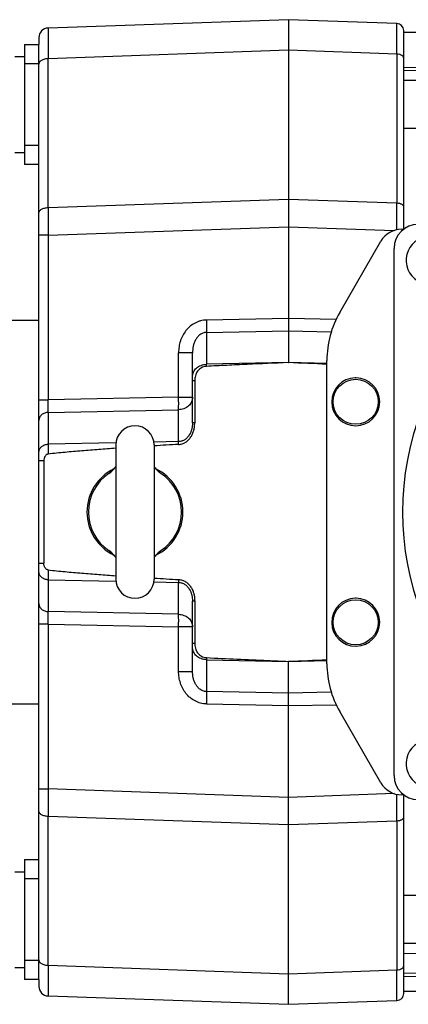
# Model space of a CAD drawing. Extents: x -920 to 1181, y 8 to 1306.
# Tile 2 of 19: x -474 to -393, y 174 to 379. Entities that reach past the tile are written whole.
import ezdxf

# ---------------------------------------------------------------- set-up
doc = ezdxf.new("R2010")
doc.units = 0
doc.header["$LTSCALE"] = 65.395
doc.layers.get('0').update_dxf_attribs({"linetype": 'CONTINUOUS'})

msp = doc.modelspace()

# ---------------------------------------------------------------- linework, layer by layer
at = {"color": 6, "linetype": 'CONTINUOUS'}
for p, q in [((-417.65, 378.96), (-467.72, 377.21)), ((-417.65, 378.96), (-417.65, 307.42)), ((-395.1, 378.18), (-417.65, 378.96)), ((-393.65, 335.26), (-393.65, 376.68)), ((-241.48, 376.26), (-393.65, 376.26)), ((-469.65, 375.22), (-469.65, 373.76)), ((-474.65, 371.29), (-472.65, 371.29)), ((-469.65, 182.05), (-469.65, 370.48)), ((-271.65, 366.29), (-393.65, 366.29)), ((-271.65, 356.29), (-393.65, 356.29)), ((-474.65, 351.29), (-472.65, 351.29)), ((-394.07, 335.26), (-393.65, 335.26)), ((-406.98, 317.9), (-398.4, 332.76)), ((-395.65, 221.26), (-395.65, 331.26)), ((-483.65, 316.26), (-469.65, 316.26)), ((-437.65, 294.88), (-437.65, 309.5)), ((-417.69, 307.42), (-417.65, 307.42)), ((-417.62, 307.42), (-417.65, 307.42)), ((-437.2, 303.61), (-437.2, 294.88)), ((-453.65, 290.26), (-453.65, 262.26)), ((-445.65, 290.26), (-445.65, 262.26)), ((-468.63, 286.95), (-468.63, 265.58)), ((-437.65, 243.02), (-437.65, 257.65)), ((-437.2, 257.65), (-437.2, 248.92)), ((-417.69, 245.11), (-417.65, 245.11)), ((-417.65, 173.56), (-417.65, 245.11)), ((-417.62, 245.11), (-417.65, 245.11)), ((-483.65, 236.26), (-469.65, 236.26)), ((-398.4, 219.76), (-406.98, 234.62)), ((-393.65, 217.26), (-394.07, 217.26)), ((-393.65, 175.85), (-393.65, 217.26)), ((-474.65, 201.23), (-472.65, 201.23)), ((-271.65, 196.23), (-393.65, 196.23)), ((-271.65, 186.23), (-393.65, 186.23)), ((-474.65, 181.23), (-472.65, 181.23)), ((-469.65, 178.76), (-469.65, 177.31)), ((-467.72, 175.31), (-417.65, 173.56)), ((-241.48, 176.26), (-393.65, 176.26)), ((-417.65, 173.56), (-395.1, 174.35))]:
    msp.add_line(p, q, dxfattribs=at)
at = {"color": 7, "linetype": 'CONTINUOUS'}
for p, q in [((-472.65, 373.76), (-472.65, 348.76)), ((-472.65, 373.76), (-469.65, 373.76)), ((-469.65, 370.48), (-469.65, 373.76)), ((-469.65, 348.76), (-472.65, 348.76)), ((-472.65, 203.76), (-472.65, 178.76)), ((-472.65, 203.76), (-469.65, 203.76)), ((-469.65, 178.76), (-469.65, 182.05)), ((-469.65, 178.76), (-472.65, 178.76))]:
    msp.add_line(p, q, dxfattribs=at)
at = {"color": 9, "linetype": 'CONTINUOUS'}
for p, q in [((-417.65, 372.58), (-467.75, 370.83)), ((-395.08, 371.79), (-417.65, 372.58)), ((-395.08, 371.79), (-395.08, 340.73)), ((-469.65, 369.76), (-472.65, 369.76)), ((-467.75, 339.77), (-467.75, 370.83)), ((-472.65, 352.76), (-469.65, 352.76)), ((-467.75, 339.77), (-417.65, 341.52)), ((-417.65, 341.52), (-395.08, 340.73)), ((-467.72, 334.04), (-417.65, 335.78)), ((-417.65, 335.78), (-395.62, 335.01)), ((-467.72, 334.04), (-469.65, 334.04)), ((-467.72, 334.04), (-467.72, 299.64)), ((-417.65, 316.65), (-434.76, 316.31)), ((-407.74, 316.45), (-417.65, 316.65)), ((-434.76, 313.71), (-417.65, 314.06)), ((-434.76, 313.71), (-434.76, 307.07)), ((-417.65, 314.06), (-408.74, 313.88)), ((-440.55, 300.19), (-440.55, 309.5)), ((-437.65, 309.5), (-440.55, 309.5)), ((-417.69, 307.42), (-434.76, 307.07)), ((-409.65, 307.26), (-417.62, 307.42)), ((-437.2, 303.61), (-437.65, 303.61)), ((-440.55, 300.19), (-467.72, 299.64)), ((-440.55, 300.19), (-437.65, 300.19)), ((-469.65, 299.64), (-467.72, 299.64)), ((-467.72, 297.05), (-440.55, 297.6)), ((-467.72, 297.05), (-467.72, 290.41)), ((-440.55, 290.96), (-440.55, 297.6)), ((-437.2, 294.88), (-437.65, 294.88)), ((-453.63, 290.69), (-467.72, 290.41)), ((-440.55, 290.96), (-445.7, 290.85)), ((-468.63, 286.95), (-469.65, 286.95)), ((-469.65, 265.58), (-468.63, 265.58)), ((-467.72, 262.12), (-467.72, 255.48)), ((-467.72, 262.12), (-453.63, 261.83)), ((-445.7, 261.67), (-440.55, 261.57)), ((-440.55, 254.93), (-440.55, 261.57)), ((-437.2, 257.65), (-437.65, 257.65)), ((-440.55, 254.93), (-467.72, 255.48)), ((-467.72, 252.88), (-469.65, 252.88)), ((-467.72, 252.88), (-467.72, 218.49)), ((-467.72, 252.88), (-440.55, 252.33)), ((-440.55, 243.02), (-440.55, 252.33)), ((-437.65, 252.33), (-440.55, 252.33)), ((-437.65, 248.92), (-437.2, 248.92)), ((-434.76, 245.45), (-434.76, 238.81)), ((-434.76, 245.45), (-417.69, 245.11)), ((-417.62, 245.11), (-409.65, 245.27)), ((-440.55, 243.02), (-437.65, 243.02)), ((-417.65, 238.47), (-434.76, 238.81)), ((-408.74, 238.65), (-417.65, 238.47)), ((-434.76, 236.22), (-417.65, 235.87)), ((-417.65, 235.87), (-407.74, 236.07)), ((-469.65, 218.49), (-467.72, 218.49)), ((-417.65, 216.74), (-467.72, 218.49)), ((-395.62, 217.51), (-417.65, 216.74)), ((-467.75, 181.7), (-467.75, 212.75)), ((-417.65, 211.01), (-467.75, 212.75)), ((-395.08, 211.79), (-417.65, 211.01)), ((-395.08, 211.79), (-395.08, 180.74)), ((-469.65, 199.76), (-472.65, 199.76)), ((-472.65, 182.76), (-469.65, 182.76)), ((-467.75, 181.7), (-417.65, 179.95)), ((-417.65, 179.95), (-395.08, 180.74))]:
    msp.add_line(p, q, dxfattribs=at)
at = {"color": 2, "linetype": 'CONTINUOUS'}
msp.add_line((-409.65, 244.62), (-409.65, 307.9), dxfattribs=at)
at = {"color": 9, "linetype": 'CONTINUOUS'}
for centre in [(-403.65, 299.26), (-403.65, 253.26)]:
    msp.add_circle(centre, 4.7, dxfattribs=at)
for centre, radius, start, end in [((-395.15, 376.68), 1.5, 0.195, 88), ((-467.65, 375.22), 2, 92, 180), ((677.66, 342.37), 1145.41, 180.12984, 180.41678), ((-2072.95, 343.87), 1677.87, 359.7024, 359.89288), ((-451.07, 279.88), 5.97, 124.3454, 126.6895), ((-448.24, 272.65), 5.97, 304.3454, 306.6895), ((798.12, 209.58), 1265.87, 179.59688, 179.85651), ((-1912.79, 209.22), 1517.71, 0.09707, 0.30765), ((-467.65, 177.31), 2, 180, 268), ((-395.15, 175.85), 1.5, 272, 360)]:
    msp.add_arc(centre, radius, start, end, dxfattribs=at)
at = {"color": 6, "linetype": 'CONTINUOUS'}
for centre, radius, start, end in [((-395.15, 376.68), 1.5, 0, 0.195), ((430.73, -45022.82), 45399.25, 90.882572, 91.040472), ((428.87, -45309.04), 45684.74, 90.876366, 91.031634), ((-394.07, 330.26), 5, 90, 150), ((-390.65, 331.26), 5, 90, 180), ((-389.65, 307.9), 20, 150, 180), ((-335.65, 276.26), 58.25, 135.8853, 224.1147), ((-497.26, -1670.27), 1979.29, 87.46312, 87.6939), ((-403.65, 299.26), 5, 91.3418, 270), ((-403.65, 299.26), 5, 270, 89.1251), ((-449.65, 290.26), 4, 0, 180), ((-381.55, -796.82), 1088.77, 93.10738, 93.37562), ((-449.65, 276.26), 9.7, 123.8869, 236.1131), ((-457.68, 288.21), 4.69, 303.9408, 310.6646), ((-441.63, 288.21), 4.69, 229.3352, 236.0596), ((-449.65, 276.26), 9.7, 303.8869, 56.1131), ((-457.68, 264.32), 4.69, 49.3351, 56.0596), ((-441.63, 264.32), 4.69, 123.9408, 130.6646), ((-449.65, 262.26), 4, 180, 360), ((-381.55, 1349.28), 1088.7, 266.62437, 266.89263), ((-403.65, 253.26), 5, 91.3418, 270), ((-403.65, 253.26), 5, 271.3418, 89.1251), ((-497.26, 2222.81), 1979.3, 272.3061, 272.53688), ((-389.65, 244.62), 20, 180, 210), ((-390.65, 221.26), 5, 180, 270), ((-394.07, 222.26), 5, 210, 270), ((-1289.62, 47696.37), 47520.64, 271.080337, 271.20467), ((-928.9, 45295.53), 45118.65, 270.679717, 270.837879), ((-929.68, 44945.47), 44769.3, 270.686028, 270.849528)]:
    msp.add_arc(centre, radius, start, end, dxfattribs=at)
at = {"color": 2, "linetype": 'CONTINUOUS'}
for centre, radius, start, end in [((-388.15, 328.76), 5, 326.3077, 256.4239), ((-403.65, 299.26), 5, 89.1251, 91.3418), ((-449.65, 276.26), 10, 115.9051, 244.0939), ((-449.65, 276.26), 10, 295.9051, 64.0939), ((-403.65, 253.26), 5, 89.1251, 91.3418), ((-403.65, 253.26), 5, 270, 271.3418), ((-388.15, 223.76), 5, 103.5761, 33.6923)]:
    msp.add_arc(centre, radius, start, end, dxfattribs=at)
at = {"color": 9, "linetype": 'CONTINUOUS'}
for points, knots in [([(-395.08, 371.79), (-395.08, 372.26), (-395.08, 372.94), (-395.08, 373.83), (-395.08, 374.45), (-395.08, 375.02), (-395.08, 375.55), (-395.08, 376.03), (-395.08, 376.47), (-395.09, 376.86), (-395.09, 377.2), (-395.09, 377.45), (-395.09, 377.63), (-395.09, 377.74), (-395.09, 377.84), (-395.09, 377.93), (-395.1, 378), (-395.1, 378.06), (-395.1, 378.09), (-395.1, 378.11), (-395.1, 378.13), (-395.1, 378.15), (-395.1, 378.16), (-395.1, 378.17), (-395.1, 378.17), (-395.1, 378.17), (-395.1, 378.18), (-395.1, 378.18)], [0, 0, 0, 0, 0.220255, 0.322125, 0.417993, 0.507515, 0.59037, 0.666261, 0.734914, 0.796084, 0.849553, 0.895128, 0.914904, 0.932648, 0.948344, 0.961979, 0.97354, 0.983018, 0.986973, 0.990405, 0.993312, 0.995694, 0.997551, 0.998885, 0.999695, 0.999907, 1, 1, 1, 1]), ([(-467.72, 377.21), (-467.73, 377.21), (-467.73, 377.21), (-467.73, 377.21), (-467.73, 377.2), (-467.73, 377.19), (-467.73, 377.17), (-467.73, 377.15), (-467.73, 377.13), (-467.73, 377.09), (-467.73, 377.04), (-467.74, 376.97), (-467.74, 376.88), (-467.74, 376.78), (-467.74, 376.67), (-467.74, 376.49), (-467.74, 376.24), (-467.75, 375.9), (-467.75, 375.51), (-467.75, 375.07), (-467.75, 374.58), (-467.75, 374.06), (-467.75, 373.48), (-467.75, 372.87), (-467.75, 371.98), (-467.75, 371.3), (-467.75, 370.83)], [0, 0, 0, 0, 0.000319, 0.001137, 0.002476, 0.004337, 0.006722, 0.009632, 0.013066, 0.017023, 0.026504, 0.038069, 0.051706, 0.067404, 0.08515, 0.104927, 0.150503, 0.203971, 0.26514, 0.333791, 0.409677, 0.492527, 0.582043, 0.677904, 0.779764, 1, 1, 1, 1]), ([(-393.65, 370.93), (-393.65, 370.98), (-393.67, 371.1), (-393.76, 371.26), (-393.89, 371.41), (-394.07, 371.53), (-394.29, 371.64), (-394.62, 371.75), (-394.9, 371.78), (-395.08, 371.79)], [0, 0, 0, 0, 0.091098, 0.188383, 0.296221, 0.416564, 0.549293, 0.692764, 1, 1, 1, 1]), ([(-467.75, 370.83), (-468, 370.82), (-468.36, 370.77), (-468.81, 370.63), (-469.1, 370.49), (-469.34, 370.32), (-469.52, 370.12), (-469.63, 369.91), (-469.65, 369.76), (-469.65, 369.68)], [0, 0, 0, 0, 0.307233, 0.450703, 0.583433, 0.703776, 0.811615, 0.908901, 1, 1, 1, 1]), ([(-469.65, 338.63), (-469.65, 338.7), (-469.63, 338.85), (-469.52, 339.06), (-469.34, 339.26), (-469.1, 339.43), (-468.81, 339.57), (-468.36, 339.72), (-468, 339.76), (-467.75, 339.77)], [0, 0, 0, 0, 0.091098, 0.188383, 0.296221, 0.416564, 0.549293, 0.692765, 1, 1, 1, 1]), ([(-395.08, 340.73), (-394.9, 340.73), (-394.62, 340.69), (-394.29, 340.58), (-394.07, 340.48), (-393.89, 340.35), (-393.76, 340.2), (-393.67, 340.04), (-393.65, 339.93), (-393.65, 339.87)], [0, 0, 0, 0, 0.307233, 0.450703, 0.583432, 0.703776, 0.811614, 0.908901, 1, 1, 1, 1]), ([(-434.76, 316.31), (-434.97, 316.31), (-435.38, 316.27), (-435.98, 316.15), (-436.57, 315.96), (-437.32, 315.61), (-438.18, 315.03), (-439.04, 314.13), (-439.6, 313.26), (-439.96, 312.52), (-440.25, 311.75), (-440.49, 310.74), (-440.55, 309.91), (-440.55, 309.5)], [0, 0, 0, 0, 0.062509, 0.12502, 0.187535, 0.250054, 0.374927, 0.499852, 0.62482, 0.687377, 0.749936, 0.874963, 1, 1, 1, 1]), ([(-434.76, 316.31), (-434.75, 316.04), (-434.75, 315.53), (-434.74, 314.81), (-434.75, 314.21), (-434.75, 313.86), (-434.76, 313.71)], [0, 0, 0, 0, 0.308446, 0.594762, 0.830392, 1, 1, 1, 1]), ([(-434.76, 313.71), (-434.88, 313.71), (-435.12, 313.69), (-435.47, 313.59), (-435.8, 313.44), (-436.2, 313.18), (-436.63, 312.76), (-437.02, 312.17), (-437.32, 311.54), (-437.58, 310.65), (-437.65, 309.96), (-437.65, 309.5)], [0, 0, 0, 0, 0.0645, 0.128975, 0.193229, 0.257136, 0.383549, 0.508589, 0.632537, 0.755674, 1, 1, 1, 1]), ([(-437.65, 304.48), (-437.65, 304.64), (-437.62, 304.98), (-437.45, 305.46), (-437.18, 305.91), (-436.82, 306.3), (-436.38, 306.62), (-435.88, 306.87), (-435.33, 307.02), (-434.95, 307.07), (-434.76, 307.07)], [0, 0, 0, 0, 0.11624, 0.233852, 0.353968, 0.477299, 0.604054, 0.733947, 0.866267, 1, 1, 1, 1]), ([(-434.77, 306.65), (-434.77, 306.69), (-434.77, 306.83), (-434.76, 306.97), (-434.76, 307.07)], [0, 0, 0, 0, 0.273952, 1, 1, 1, 1]), ([(-437.65, 300.19), (-437.65, 300.03), (-437.69, 299.69), (-437.86, 299.21), (-438.13, 298.76), (-438.49, 298.37), (-438.93, 298.05), (-439.43, 297.8), (-439.98, 297.65), (-440.36, 297.6), (-440.55, 297.6)], [0, 0, 0, 0, 0.11624, 0.233853, 0.353969, 0.477301, 0.604056, 0.733948, 0.866268, 1, 1, 1, 1]), ([(-440.55, 297.6), (-440.54, 297.76), (-440.54, 298.12), (-440.53, 298.73), (-440.54, 299.43), (-440.54, 299.93), (-440.55, 300.19)], [0, 0, 0, 0, 0.183642, 0.422787, 0.701211, 1, 1, 1, 1]), ([(-467.72, 297.05), (-467.73, 297.21), (-467.73, 297.57), (-467.74, 298.44), (-467.73, 299.15), (-467.72, 299.64)], [0, 0, 0, 0, 0.18344, 0.422539, 1, 1, 1, 1]), ([(-467.72, 297.05), (-467.97, 297.04), (-468.34, 296.97), (-468.79, 296.76), (-469.1, 296.53), (-469.35, 296.26), (-469.53, 295.95), (-469.63, 295.64), (-469.65, 295.42), (-469.65, 295.32)], [0, 0, 0, 0, 0.255403, 0.389194, 0.522296, 0.651633, 0.774998, 0.89123, 1, 1, 1, 1]), ([(-437.65, 294.88), (-437.65, 294.66), (-437.68, 294.22), (-437.84, 293.34), (-438.18, 292.5), (-438.72, 291.78), (-439.16, 291.4), (-439.55, 291.18), (-439.87, 291.05), (-440.21, 290.97), (-440.44, 290.96), (-440.55, 290.96)], [0, 0, 0, 0, 0.121698, 0.245266, 0.494073, 0.619706, 0.745947, 0.809411, 0.872959, 0.936508, 1, 1, 1, 1]), ([(-469.65, 288.68), (-469.65, 288.79), (-469.63, 289.01), (-469.52, 289.33), (-469.34, 289.63), (-469.1, 289.89), (-468.81, 290.11), (-468.47, 290.27), (-468.11, 290.38), (-467.85, 290.4), (-467.72, 290.41)], [0, 0, 0, 0, 0.11624, 0.233852, 0.353968, 0.477299, 0.604054, 0.733946, 0.866267, 1, 1, 1, 1]), ([(-467.72, 290.41), (-467.73, 290.11), (-467.74, 289.42), (-467.74, 288.74), (-467.73, 288.34)], [0, 0, 0, 0, 0.426345, 1, 1, 1, 1]), ([(-440.57, 290.35), (-440.56, 290.41), (-440.56, 290.61), (-440.56, 290.81), (-440.55, 290.96)], [0, 0, 0, 0, 0.282193, 1, 1, 1, 1]), ([(-454.64, 284.67), (-454.72, 284.61), (-454.87, 284.5), (-455.01, 284.37), (-455.06, 284.32)], [0, 0, 0, 0, 0.561499, 1, 1, 1, 1]), ([(-444.25, 284.32), (-444.33, 284.39), (-444.53, 284.57), (-444.74, 284.73), (-444.87, 284.81)], [0, 0, 0, 0, 0.423802, 1, 1, 1, 1]), ([(-455.06, 268.21), (-454.98, 268.13), (-454.78, 267.96), (-454.57, 267.8), (-454.44, 267.71)], [0, 0, 0, 0, 0.423802, 1, 1, 1, 1]), ([(-444.67, 267.85), (-444.58, 267.92), (-444.44, 268.03), (-444.3, 268.15), (-444.25, 268.21)], [0, 0, 0, 0, 0.561499, 1, 1, 1, 1]), ([(-467.72, 262.12), (-467.85, 262.12), (-468.11, 262.15), (-468.47, 262.26), (-468.81, 262.42), (-469.1, 262.64), (-469.34, 262.9), (-469.52, 263.19), (-469.63, 263.52), (-469.65, 263.74), (-469.65, 263.85)], [0, 0, 0, 0, 0.133732, 0.266051, 0.395943, 0.522698, 0.646029, 0.766146, 0.883759, 1, 1, 1, 1]), ([(-467.73, 264.19), (-467.74, 263.79), (-467.74, 263.1), (-467.73, 262.41), (-467.72, 262.12)], [0, 0, 0, 0, 0.573655, 1, 1, 1, 1]), ([(-440.57, 262.18), (-440.56, 262.12), (-440.56, 261.92), (-440.56, 261.72), (-440.55, 261.57)], [0, 0, 0, 0, 0.282193, 1, 1, 1, 1]), ([(-440.55, 261.57), (-440.44, 261.57), (-440.21, 261.55), (-439.87, 261.47), (-439.55, 261.35), (-439.16, 261.12), (-438.72, 260.75), (-438.18, 260.03), (-437.84, 259.18), (-437.68, 258.31), (-437.65, 257.87), (-437.65, 257.65)], [0, 0, 0, 0, 0.063493, 0.127043, 0.190591, 0.254054, 0.380295, 0.505927, 0.754733, 0.8783, 1, 1, 1, 1]), ([(-469.65, 257.21), (-469.65, 257.11), (-469.63, 256.89), (-469.53, 256.57), (-469.35, 256.27), (-469.1, 255.99), (-468.79, 255.77), (-468.34, 255.56), (-467.97, 255.49), (-467.72, 255.48)], [0, 0, 0, 0, 0.10877, 0.225002, 0.348367, 0.477704, 0.610806, 0.744597, 1, 1, 1, 1]), ([(-467.72, 252.88), (-467.73, 253.38), (-467.74, 254.09), (-467.73, 254.95), (-467.73, 255.32), (-467.72, 255.48)], [0, 0, 0, 0, 0.577406, 0.81652, 1, 1, 1, 1]), ([(-440.55, 254.93), (-440.36, 254.92), (-439.98, 254.88), (-439.43, 254.72), (-438.93, 254.48), (-438.49, 254.15), (-438.13, 253.76), (-437.86, 253.32), (-437.69, 252.84), (-437.65, 252.5), (-437.65, 252.33)], [0, 0, 0, 0, 0.133732, 0.266052, 0.395944, 0.522699, 0.646031, 0.766147, 0.88376, 1, 1, 1, 1]), ([(-440.55, 252.33), (-440.54, 252.59), (-440.54, 253.09), (-440.53, 253.8), (-440.54, 254.41), (-440.54, 254.77), (-440.55, 254.93)], [0, 0, 0, 0, 0.298789, 0.577213, 0.816358, 1, 1, 1, 1]), ([(-434.76, 245.45), (-434.95, 245.46), (-435.33, 245.5), (-435.88, 245.66), (-436.38, 245.91), (-436.82, 246.23), (-437.18, 246.62), (-437.45, 247.07), (-437.62, 247.55), (-437.65, 247.88), (-437.65, 248.05)], [0, 0, 0, 0, 0.133732, 0.266051, 0.395943, 0.522698, 0.646029, 0.766146, 0.883759, 1, 1, 1, 1]), ([(-434.77, 245.88), (-434.77, 245.84), (-434.77, 245.7), (-434.76, 245.56), (-434.76, 245.45)], [0, 0, 0, 0, 0.273958, 1, 1, 1, 1]), ([(-434.76, 236.22), (-435.17, 236.23), (-435.99, 236.34), (-437.15, 236.8), (-438.18, 237.5), (-439.04, 238.39), (-439.72, 239.44), (-440.12, 240.39), (-440.34, 241.18), (-440.5, 241.99), (-440.55, 242.61), (-440.55, 243.02)], [0, 0, 0, 0, 0.124854, 0.249737, 0.374665, 0.499645, 0.624668, 0.749725, 0.812315, 0.874907, 1, 1, 1, 1]), ([(-434.76, 238.81), (-434.88, 238.81), (-435.12, 238.84), (-435.47, 238.94), (-435.8, 239.09), (-436.2, 239.35), (-436.63, 239.77), (-437.02, 240.35), (-437.32, 240.99), (-437.58, 241.87), (-437.65, 242.57), (-437.65, 243.02)], [0, 0, 0, 0, 0.0645, 0.128976, 0.19323, 0.257137, 0.38355, 0.508591, 0.632538, 0.755674, 1, 1, 1, 1]), ([(-434.76, 238.81), (-434.75, 238.67), (-434.75, 238.32), (-434.74, 237.72), (-434.75, 237), (-434.75, 236.48), (-434.76, 236.22)], [0, 0, 0, 0, 0.169608, 0.405238, 0.691554, 1, 1, 1, 1]), ([(-467.75, 212.75), (-468, 212.76), (-468.36, 212.81), (-468.81, 212.96), (-469.1, 213.1), (-469.34, 213.27), (-469.52, 213.46), (-469.63, 213.68), (-469.65, 213.83), (-469.65, 213.9)], [0, 0, 0, 0, 0.307233, 0.450703, 0.583433, 0.703776, 0.811615, 0.908901, 1, 1, 1, 1]), ([(-393.65, 212.65), (-393.65, 212.6), (-393.67, 212.48), (-393.76, 212.32), (-393.89, 212.18), (-394.07, 212.05), (-394.29, 211.94), (-394.62, 211.83), (-394.9, 211.8), (-395.08, 211.79)], [0, 0, 0, 0, 0.091098, 0.188383, 0.296221, 0.416564, 0.549293, 0.692764, 1, 1, 1, 1]), ([(-469.65, 182.84), (-469.65, 182.77), (-469.63, 182.62), (-469.52, 182.4), (-469.34, 182.21), (-469.1, 182.04), (-468.81, 181.9), (-468.36, 181.75), (-468, 181.7), (-467.75, 181.7)], [0, 0, 0, 0, 0.091098, 0.188383, 0.296221, 0.416564, 0.549293, 0.692765, 1, 1, 1, 1]), ([(-467.75, 181.7), (-467.75, 181.23), (-467.75, 180.54), (-467.75, 179.65), (-467.75, 179.04), (-467.75, 178.47), (-467.75, 177.94), (-467.75, 177.46), (-467.75, 177.02), (-467.75, 176.63), (-467.74, 176.29), (-467.74, 176.04), (-467.74, 175.86), (-467.74, 175.75), (-467.74, 175.65), (-467.74, 175.56), (-467.73, 175.48), (-467.73, 175.43), (-467.73, 175.4), (-467.73, 175.37), (-467.73, 175.36), (-467.73, 175.34), (-467.73, 175.33), (-467.73, 175.32), (-467.73, 175.31), (-467.73, 175.31), (-467.72, 175.31)], [0, 0, 0, 0, 0.220236, 0.322096, 0.417957, 0.507473, 0.590323, 0.66621, 0.73486, 0.796029, 0.849497, 0.895073, 0.91485, 0.932596, 0.948294, 0.961931, 0.973496, 0.982977, 0.986934, 0.990368, 0.993278, 0.995663, 0.997524, 0.998863, 0.999681, 1, 1, 1, 1]), ([(-395.08, 180.74), (-394.9, 180.74), (-394.62, 180.78), (-394.29, 180.89), (-394.07, 180.99), (-393.89, 181.12), (-393.76, 181.27), (-393.67, 181.43), (-393.65, 181.54), (-393.65, 181.6)], [0, 0, 0, 0, 0.307233, 0.450703, 0.583432, 0.703776, 0.811614, 0.908901, 1, 1, 1, 1]), ([(-395.1, 174.35), (-395.1, 174.35), (-395.1, 174.35), (-395.1, 174.35), (-395.1, 174.36), (-395.1, 174.37), (-395.1, 174.38), (-395.1, 174.39), (-395.1, 174.41), (-395.1, 174.43), (-395.1, 174.47), (-395.1, 174.52), (-395.09, 174.6), (-395.09, 174.68), (-395.09, 174.78), (-395.09, 174.9), (-395.09, 175.08), (-395.09, 175.33), (-395.09, 175.67), (-395.08, 176.06), (-395.08, 176.5), (-395.08, 176.98), (-395.08, 177.51), (-395.08, 178.08), (-395.08, 178.69), (-395.08, 179.58), (-395.08, 180.27), (-395.08, 180.74)], [0, 0, 0, 0, 0.000093, 0.000305, 0.001115, 0.002449, 0.004306, 0.006688, 0.009595, 0.013027, 0.016982, 0.02646, 0.038021, 0.051656, 0.067353, 0.085097, 0.104872, 0.150448, 0.203916, 0.265086, 0.333739, 0.40963, 0.492485, 0.582008, 0.677876, 0.779745, 1, 1, 1, 1])]:
    msp.add_open_spline(points, degree=3, knots=knots, dxfattribs=at)
at = {"color": 6, "linetype": 'CONTINUOUS'}
for points, knots in [([(-434.77, 306.65), (-434.95, 306.64), (-435.3, 306.58), (-435.8, 306.37), (-436.24, 306.05), (-436.6, 305.65), (-436.88, 305.18), (-437.06, 304.68), (-437.17, 304.15), (-437.2, 303.79), (-437.2, 303.61)], [0, 0, 0, 0, 0.124917, 0.249842, 0.37479, 0.499767, 0.624778, 0.749825, 0.874904, 1, 1, 1, 1]), ([(-417.69, 307.42), (-420.54, 307.3), (-424.81, 307.12), (-430.5, 306.86), (-433.35, 306.72), (-434.77, 306.65)], [0, 0, 0, 0, 0.5, 0.75, 1, 1, 1, 1]), ([(-440.57, 290.35), (-440.44, 290.36), (-440.18, 290.39), (-439.8, 290.49), (-439.44, 290.63), (-438.98, 290.88), (-438.57, 291.21), (-438.22, 291.59), (-437.99, 291.91), (-437.79, 292.24), (-437.56, 292.71), (-437.4, 293.2), (-437.29, 293.71), (-437.21, 294.23), (-437.2, 294.62), (-437.2, 294.88)], [0, 0, 0, 0, 0.062501, 0.125005, 0.187512, 0.250021, 0.37486, 0.437379, 0.499901, 0.562424, 0.624949, 0.749908, 0.812439, 0.874972, 1, 1, 1, 1]), ([(-467.73, 288.34), (-467.81, 288.33), (-467.96, 288.29), (-468.15, 288.17), (-468.31, 288.01), (-468.47, 287.75), (-468.6, 287.4), (-468.63, 287.1), (-468.63, 286.95)], [0, 0, 0, 0, 0.124841, 0.249803, 0.374881, 0.500039, 0.749892, 1, 1, 1, 1]), ([(-453.65, 289.55), (-454.83, 289.47), (-457.18, 289.3), (-460.7, 289.02), (-464.22, 288.71), (-466.56, 288.47), (-467.73, 288.34)], [0, 0, 0, 0, 0.250001, 0.500001, 0.750002, 1, 1, 1, 1]), ([(-454.63, 284.65), (-454.44, 284.81), (-454.09, 285.15), (-453.79, 285.54), (-453.65, 285.74)], [0, 0, 0, 0, 0.500621, 1, 1, 1, 1]), ([(-445.65, 285.74), (-445.52, 285.54), (-445.22, 285.15), (-444.87, 284.81), (-444.68, 284.65)], [0, 0, 0, 0, 0.499378, 1, 1, 1, 1]), ([(-453.65, 266.79), (-453.79, 266.99), (-454.09, 267.37), (-454.44, 267.72), (-454.63, 267.88)], [0, 0, 0, 0, 0.499378, 1, 1, 1, 1]), ([(-444.68, 267.88), (-444.87, 267.72), (-445.22, 267.37), (-445.52, 266.99), (-445.65, 266.79)], [0, 0, 0, 0, 0.500621, 1, 1, 1, 1]), ([(-467.73, 264.19), (-467.77, 264.19), (-467.85, 264.2), (-467.99, 264.26), (-468.15, 264.36), (-468.3, 264.52), (-468.43, 264.71), (-468.52, 264.92), (-468.58, 265.13), (-468.62, 265.36), (-468.63, 265.51), (-468.63, 265.58)], [0, 0, 0, 0, 0.062515, 0.125035, 0.249834, 0.374746, 0.499735, 0.624772, 0.749836, 0.874914, 1, 1, 1, 1]), ([(-467.73, 264.19), (-466.56, 264.05), (-464.22, 263.81), (-460.7, 263.5), (-457.18, 263.23), (-454.83, 263.06), (-453.65, 262.98)], [0, 0, 0, 0, 0.249999, 0.499999, 0.749999, 1, 1, 1, 1]), ([(-440.57, 262.18), (-440.44, 262.17), (-440.18, 262.14), (-439.8, 262.04), (-439.44, 261.9), (-438.98, 261.65), (-438.47, 261.24), (-437.98, 260.63), (-437.6, 259.94), (-437.35, 259.2), (-437.22, 258.43), (-437.2, 257.91), (-437.2, 257.65)], [0, 0, 0, 0, 0.062524, 0.12505, 0.18758, 0.250112, 0.374995, 0.499925, 0.624893, 0.749895, 0.874928, 1, 1, 1, 1]), ([(-437.2, 248.92), (-437.2, 248.74), (-437.17, 248.38), (-437.06, 247.85), (-436.88, 247.34), (-436.6, 246.88), (-436.24, 246.47), (-435.8, 246.16), (-435.3, 245.94), (-434.95, 245.88), (-434.77, 245.88)], [0, 0, 0, 0, 0.125098, 0.250177, 0.375226, 0.500238, 0.625215, 0.750163, 0.875088, 1, 1, 1, 1]), ([(-434.77, 245.88), (-432.63, 245.77), (-428.37, 245.57), (-422.67, 245.31), (-419.11, 245.17), (-417.69, 245.11)], [0, 0, 0, 0, 0.375, 0.75, 1, 1, 1, 1])]:
    msp.add_open_spline(points, degree=3, knots=knots, dxfattribs=at)

doc.saveas('drawing.dxf')
